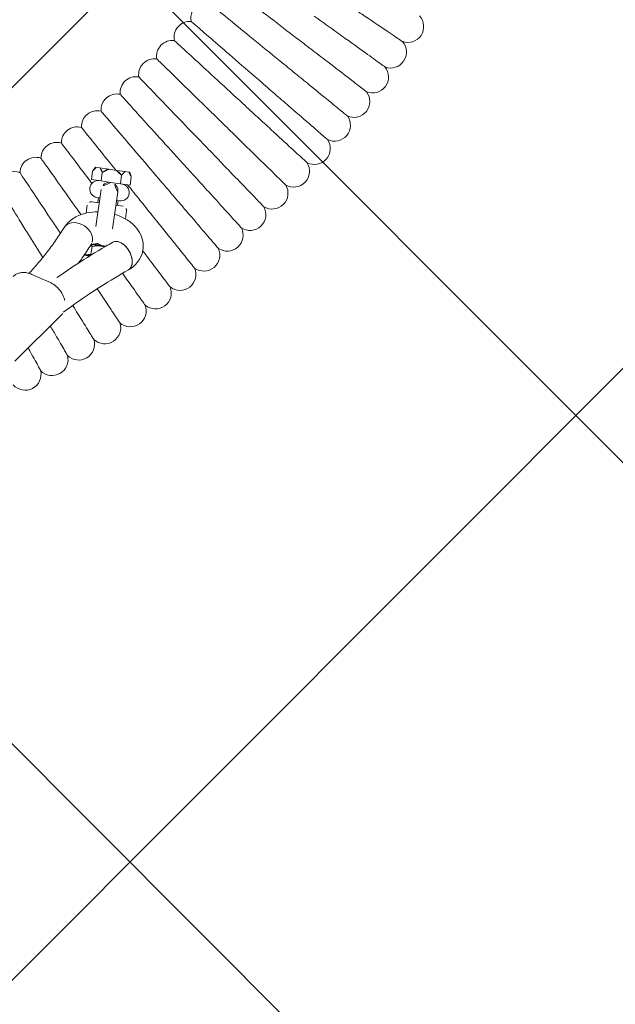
# Model space of a CAD drawing. Header units: metres. Extents: x 5509548 to 5517943, y 5680530 to 5684871.
# Tile 53 of 256: x 5516088.815 to 5516089.114, y 5683297.129 to 5683297.624. Entities that reach past the tile are written whole.
import ezdxf
from ezdxf import colors
from ezdxf.entities.mleader import LeaderData, LeaderLine
from ezdxf.math import Vec2, Vec3

# ---------------------------------------------------------------- set-up
doc = ezdxf.new("R2010")
doc.units = ezdxf.units.M
doc.layers.get('0').update_dxf_attribs({"linetype": 'CONTINUOUS', "lineweight": 18})
for name, color, linetype in [('A-Nawierzchnie', 41, 'CONTINUOUS'), ('A-Plac-Zabaw', 81, 'CONTINUOUS'), ('org', 1, 'CONTINUOUS')]:
    doc.layers.add(name, color=color, linetype=linetype)
doc.styles.get("Standard").update_dxf_attribs({"font": 'simplex.shx'})

# ---------------------------------------------------------------- blocks, each defined once
blk = doc.blocks.new('Bocianie gniazdo-Junior')
at = {"lineweight": 0}
for p, q in [((32.13994593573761, -30.98430796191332), (32.02994593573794, -31.19430796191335)), ((32.02994593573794, -31.62430796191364), (32.02994593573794, -31.19430796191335)), ((32.13994593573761, -30.98430796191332), (32.17913724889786, -30.98430796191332)), ((32.3715023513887, -30.98430796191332), (32.17913724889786, -30.98430796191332)), ((32.3715023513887, -30.98430796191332), (32.81907629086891, -30.98430796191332)), ((32.52069366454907, -31.19430796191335), (32.52069366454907, -31.62430796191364)), ((33.2038064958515, -30.98430796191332), (32.81907629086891, -30.98430796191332)), ((33.2038064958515, -30.98430796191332), (33.65138043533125, -30.98430796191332)), ((33.50218912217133, -31.62430796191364), (33.50218912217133, -31.19430796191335)), ((33.65138043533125, -30.98430796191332), (33.84374553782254, -30.98430796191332)), ((33.84374553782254, -30.98430796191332), (33.88293685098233, -30.98430796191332)), ((33.88293685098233, -30.98430796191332), (33.99293685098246, -31.19430796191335)), ((33.99293685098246, -31.19430796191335), (33.99293685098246, -31.62430796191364)), ((32.52069366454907, -31.62430796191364), (32.02994593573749, -31.62430796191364)), ((32.89961890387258, -31.62430796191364), (32.52069366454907, -31.62430796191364)), ((33.0114413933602, -31.62430796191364), (32.89961890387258, -31.62430796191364)), ((33.12326388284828, -31.62430796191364), (33.0114413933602, -31.62430796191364)), ((33.50218912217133, -31.62430796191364), (33.12326388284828, -31.62430796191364)), ((33.99293685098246, -31.62430796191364), (33.50218912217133, -31.62430796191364)), ((32.58644139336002, -32.04930796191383), (32.58644139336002, -33.93115764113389)), ((33.43644139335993, -33.93115764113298), (33.43644139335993, -32.04930796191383)), ((32.58644139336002, -32.4743079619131), (32.43644139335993, -32.4743079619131)), ((32.5114413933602, -32.4743079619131), (32.5114413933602, -32.7243079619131)), ((33.58644139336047, -32.4743079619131), (33.43644139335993, -32.4743079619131)), ((33.5114413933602, -32.4743079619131), (33.5114413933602, -32.7243079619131)), ((32.0114413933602, -32.92430796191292), (32.0114413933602, -33.33371743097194)), ((32.21144139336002, -32.7243079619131), (32.58644139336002, -32.7243079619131)), ((33.43644139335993, -32.7243079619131), (33.81144139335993, -32.7243079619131)), ((34.0114413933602, -33.33371743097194), (34.0114413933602, -32.92430796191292)), ((32.54738843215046, -34.84430796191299), (33.0114413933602, -34.84430796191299)), ((32.54956117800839, -34.94430796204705), (32.54956117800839, -35.34430796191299)), ((32.60175389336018, -34.82430796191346), (32.59296888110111, -34.82430796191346)), ((32.60175389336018, -34.82430796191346), (33.0114413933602, -34.82430796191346)), ((33.0114413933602, -34.82430796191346), (33.24850512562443, -34.82430796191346)), ((33.0114413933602, -34.84430796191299), (33.2234444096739, -34.84430796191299)), ((32.23768096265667, -35.44430796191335), (32.22051488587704, -35.43286391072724)), ((32.49259127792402, -35.44430796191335), (32.23768096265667, -35.44430796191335)), ((30.66302362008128, -37.02611997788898), (29.75164458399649, -36.77717073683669)), ((31.51812030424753, -38.5769688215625), (29.54259370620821, -41.22308820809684))]:
    blk.add_line(p, q, dxfattribs=at)
for centre, radius, start, end in [((46.67188590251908, -21.70677666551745), 0.8000000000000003, 259.1017901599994, 51.18392412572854), ((36.59588823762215, -22.73641519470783), 0.8000000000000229, 128.3352778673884, 201.4930451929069), ((46.00075336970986, -23.10039772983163), 0.7999999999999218, 257.3875044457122, 49.46963841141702), ((35.89846327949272, -23.82814725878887), 0.8000000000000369, 93.36409766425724, 199.7787594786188), ((35.16869079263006, -24.8985269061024), 0.8000000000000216, 91.64981194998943, 198.0644737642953), ((45.28823039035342, -24.47331781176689), 0.8000000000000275, 255.6732187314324, 47.75535269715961), ((34.40722402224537, -25.94659600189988), 0.7999999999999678, 89.9355262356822, 196.3501880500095), ((44.53495476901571, -25.82430796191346), 0.7999999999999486, 253.9589330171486, 46.0410669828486), ((33.61474458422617, -26.97141638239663), 0.8000000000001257, 88.22124052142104, 194.6359023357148), ((43.74160078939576, -27.15215886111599), 0.7999999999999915, 252.2446473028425, 44.32678126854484), ((32.79196185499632, -27.97207069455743), 0.7999999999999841, 86.50695480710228, 192.921616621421), ((31.93961233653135, -28.947663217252), 0.7999999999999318, 84.79266909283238, 191.2073309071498), ((42.90887861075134, -28.4556819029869), 0.8000000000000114, 250.5303615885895, 42.61249555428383), ((31.05845899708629, -29.89732066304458), 0.7999999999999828, 83.07838337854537, 189.4930451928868), ((42.03753363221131, -29.73371025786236), 0.7999999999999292, 248.8160758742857, 40.89820984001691), ((30.14929058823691, -30.82019295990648), 0.7999999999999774, 81.36409766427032, 187.7787594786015), ((41.12834582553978, -30.98509991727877), 0.7999999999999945, 247.1017901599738, 39.18392412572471), ((29.21292093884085, -31.71545401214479), 0.8000000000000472, 79.6498119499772, 186.0644737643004), ((32.43644139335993, -32.04930796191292), 0.4249999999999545, 90.00339370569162, 270), ((33.01144139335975, -32.04930796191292), 0.4249999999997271, 89.99999999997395, 180.0000000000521), ((33.0114413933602, -32.04930796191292), 0.4249999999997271, 0, 90.00000000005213), ((33.58644139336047, -32.04930796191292), 0.4249999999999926, 270, 89.99789984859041), ((28.25018822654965, -32.58230243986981), 0.8000000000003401, 77.93552623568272, 120.1853891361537), ((40.18212903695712, -32.20873071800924), 0.8000000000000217, 245.3875044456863, 37.46963841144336), ((32.21144139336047, -32.92430796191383), 0.2000000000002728, 90.00000000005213, 179.9999999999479), ((33.81144139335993, -32.92430796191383), 0.2000000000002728, 5.211020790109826e-11, 89.99999999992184), ((39.19973025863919, -33.40350734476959), 0.8000000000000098, 243.6732187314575, 35.75535269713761), ((38.18202887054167, -34.56836031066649), 0.7999999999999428, 241.9589330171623, 34.04106698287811), ((33.0114413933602, -34.39930796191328), 0.4250000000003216, 240.3062544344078, 299.6937455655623), ((37.12993585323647, -35.70224691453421), 0.7999999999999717, 240.244647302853, 32.326781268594), ((36.0443929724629, -36.80415217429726), 0.7999999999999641, 238.5303615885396, 30.61249555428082), ((34.92637193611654, -37.87308973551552), 0.7999999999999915, 236.8160758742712, 28.89820983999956), ((33.77687352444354, -38.90810275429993), 0.7999999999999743, 235.1017901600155, 27.18392412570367), ((32.5969266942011, -39.90826475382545), 0.8000000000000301, 233.3875044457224, 25.46963841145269), ((31.38758765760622, -40.87268045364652), 0.7999999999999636, 231.6732187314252, 23.75535269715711), ((30.14993893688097, -41.80048657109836), 0.800000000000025, 229.9589330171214, 22.04106698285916)]:
    blk.add_arc(centre, radius, start, end, dxfattribs=at)
for centre, major_axis, ratio, start_param, end_param in [((31.75541402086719, -34.53523070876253), (0.7319086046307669, -0.322970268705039), 0.7693812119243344, 0.3272954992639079, 3.141592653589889), ((31.75541402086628, -34.53523070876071), (0.7319086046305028, -0.3229702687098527), 0.7693812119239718, 5.325239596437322e-12, 0.3272954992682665)]:
    blk.add_ellipse(centre, major_axis=major_axis, ratio=ratio, start_param=start_param, end_param=end_param, dxfattribs=at)
at = {"lineweight": 0, "extrusion": (0, 0, -1)}
for centre, major_axis, ratio, start_param, end_param in [((31.75541402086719, -34.53523070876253), (-0.7319086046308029, 0.3229702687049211), 0.7693812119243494, -4.796163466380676e-14, 2.814297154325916), ((31.7554140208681, -34.53523070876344), (0.7319086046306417, -0.3229702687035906), 0.7693812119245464, -0.3272954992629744, 1.1554091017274e-12), ((34.03887250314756, -35.21979573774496), (-0.4921315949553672, 0.6307190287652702), 0.6293542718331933, 0, 3.141592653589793), ((34.03887250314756, -35.21979573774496), (-0.4921315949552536, 0.6307190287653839), 0.629354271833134, -4.876099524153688e-13, 3.141592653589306)]:
    blk.add_ellipse(centre, major_axis=major_axis, ratio=ratio, start_param=start_param, end_param=end_param, dxfattribs=at)
at = {"lineweight": 0}
for points, knots in [([(46.52063409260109, -22.49234836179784), (46.52063113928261, -22.49234693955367), (46.45387748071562, -22.46020007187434), (46.15668705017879, -22.31708070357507), (45.89261532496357, -22.1899104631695), (45.19781429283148, -21.85531192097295), (44.7767104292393, -21.65251898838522), (44.03628625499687, -21.29594949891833), (43.75574034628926, -21.16084570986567), (43.17387762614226, -20.88063539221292), (42.87427937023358, -20.73635647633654), (42.57266948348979, -20.59110881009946)], [21.67347738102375, 21.67347738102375, 21.67347738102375, 21.67347738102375, 23.11543581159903, 23.11543581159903, 24.91656177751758, 24.91656177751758, 26.69231811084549, 26.69231811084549, 27.68926990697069, 27.68926990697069, 28.69405322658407, 28.69405322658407, 28.69405322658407, 28.69405322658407]), ([(41.26307260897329, -23.1144966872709), (40.74602795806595, -22.82620655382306), (40.23084676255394, -22.53895543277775), (39.26028428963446, -21.99779600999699), (38.81461396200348, -21.74930227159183), (38.05353028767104, -21.32494256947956), (37.74584372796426, -21.15338485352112), (37.38331107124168, -20.95124643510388), (37.28040763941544, -20.89387026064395), (37.22215592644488, -20.86139067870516)], [0, 0, 0, 0, 1.776836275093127, 1.776836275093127, 3.561561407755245, 3.561561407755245, 5.352037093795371, 5.352037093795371, 6.552547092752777, 6.552547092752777, 6.552547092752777, 6.552547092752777]), ([(40.5522482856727, -24.34568053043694), (40.04405938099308, -24.04205179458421), (39.5377020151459, -23.73951735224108), (38.58376297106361, -23.16956530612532), (38.14572591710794, -22.90785034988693), (37.39767779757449, -22.46091240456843), (37.09526117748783, -22.28022688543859), (36.7389378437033, -22.06733360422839), (36.63779690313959, -22.00690470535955), (36.58054290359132, -21.97269703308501)], [0, 0, 0, 0, 1.776836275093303, 1.776836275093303, 3.561561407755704, 3.561561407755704, 5.352037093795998, 5.352037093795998, 6.552547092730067, 6.552547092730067, 6.552547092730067, 6.552547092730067]), ([(45.82606851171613, -23.88109306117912), (45.82606560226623, -23.88109155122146), (45.76030350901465, -23.84696210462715), (45.46752757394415, -23.69501620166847), (45.20737839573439, -23.56000304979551), (44.52289800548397, -23.20476896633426), (44.10804925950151, -22.98946927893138), (43.37862341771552, -22.61090924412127), (43.10224476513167, -22.46747326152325), (42.52902509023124, -22.16998166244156), (42.23387709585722, -22.01680469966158), (41.93674735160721, -21.86259924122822)], [21.67347738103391, 21.67347738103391, 21.67347738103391, 21.67347738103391, 23.11543581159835, 23.11543581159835, 24.91656177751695, 24.91656177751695, 26.69231811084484, 26.69231811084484, 27.68926990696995, 27.68926990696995, 28.69405322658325, 28.69405322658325, 28.69405322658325, 28.69405322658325]), ([(39.80491066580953, -25.55504869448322), (39.30603240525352, -25.2363531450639), (38.80895212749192, -24.91880619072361), (37.87249041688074, -24.32057170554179), (37.44247873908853, -24.04586980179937), (36.70813577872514, -23.57675368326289), (36.41125980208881, -23.38710209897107), (35.99226102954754, -23.11943550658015), (35.87428586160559, -23.04407010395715), (35.85251140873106, -23.03016005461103), (35.8515186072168, -23.02952582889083), (35.8515185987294, -23.02952582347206)], [0, 0, 0, 0, 1.776836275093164, 1.776836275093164, 3.561561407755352, 3.561561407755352, 5.352037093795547, 5.352037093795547, 7.144285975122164, 7.144285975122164, 7.32456941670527, 7.32456941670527, 7.32456941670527, 7.32456941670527]), ([(45.09026885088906, -25.24843795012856), (45.09026598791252, -25.24843635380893), (45.02555432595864, -25.21235487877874), (44.73745496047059, -25.05171845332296), (44.48146119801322, -24.90898324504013), (43.80791415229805, -24.53343160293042), (43.39969186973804, -24.30581788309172), (42.68191729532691, -23.90560616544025), (42.40995329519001, -23.7539663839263), (41.84588977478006, -23.43945979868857), (41.55545623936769, -23.27752190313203), (41.26307260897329, -23.1144966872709)], [21.67347738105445, 21.67347738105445, 21.67347738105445, 21.67347738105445, 23.11543581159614, 23.11543581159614, 24.91656177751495, 24.91656177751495, 26.69231811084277, 26.69231811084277, 27.68926990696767, 27.68926990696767, 28.69405322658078, 28.69405322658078, 28.69405322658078, 28.69405322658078]), ([(39.02172871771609, -26.74151863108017), (38.53260766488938, -26.408041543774), (38.04524942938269, -26.0757663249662), (37.12710331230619, -25.44978490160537), (36.70550192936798, -25.16234194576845), (35.9855214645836, -24.67146757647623), (35.69445187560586, -24.47301969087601), (35.28364800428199, -24.19293835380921), (35.16798022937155, -24.11407740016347), (35.14663164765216, -24.09952218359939), (35.14565826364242, -24.09885854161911), (35.14565825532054, -24.09885853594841)], [0, 0, 0, 0, 1.776836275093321, 1.776836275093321, 3.561561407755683, 3.561561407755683, 5.352037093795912, 5.352037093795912, 7.144285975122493, 7.144285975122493, 7.324569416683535, 7.324569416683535, 7.324569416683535, 7.324569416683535]), ([(44.31389375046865, -26.59315906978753), (44.31389093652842, -26.59315738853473), (44.25028763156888, -26.55515618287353), (43.96712272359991, -26.38597302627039), (43.71551352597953, -26.23564352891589), (43.05350274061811, -25.84011049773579), (42.65227233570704, -25.60038649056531), (41.94679153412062, -25.17888133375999), (41.67948563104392, -25.01917349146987), (41.125083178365, -24.68793344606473), (40.8396240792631, -24.51737957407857), (40.5522482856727, -24.34568053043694)], [21.6734773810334, 21.6734773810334, 21.6734773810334, 21.6734773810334, 23.11543581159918, 23.11543581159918, 24.91656177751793, 24.91656177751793, 26.69231811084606, 26.69231811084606, 27.68926990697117, 27.68926990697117, 28.6940532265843, 28.6940532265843, 28.6940532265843, 28.6940532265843]), ([(38.20340349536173, -27.90402828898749), (37.72447747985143, -27.55606817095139), (37.24727753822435, -27.20936211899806), (36.3482688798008, -26.55619409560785), (35.9354551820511, -26.25626738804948), (35.23048169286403, -25.74407416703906), (34.94547903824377, -25.53700761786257), (34.54323779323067, -25.24476224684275), (34.42998094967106, -25.16247633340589), (34.40907734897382, -25.14728897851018), (34.40812425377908, -25.14659651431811), (34.40812424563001, -25.14659650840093)], [0, 0, 0, 0, 1.776836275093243, 1.776836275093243, 3.561561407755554, 3.561561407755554, 5.352037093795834, 5.352037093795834, 7.144285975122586, 7.144285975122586, 7.324569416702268, 7.324569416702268, 7.324569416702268, 7.324569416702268]), ([(43.49763817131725, -27.91405271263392), (43.49763540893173, -27.91405094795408), (43.43519739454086, -27.87416402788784), (43.15722041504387, -27.69658558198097), (42.91022100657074, -27.53879636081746), (42.26033907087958, -27.12363599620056), (41.86645969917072, -26.87201628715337), (41.17390417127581, -26.42959499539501), (40.91149564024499, -26.26196205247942), (40.36725052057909, -25.91428505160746), (40.08702138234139, -25.73526787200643), (39.80491066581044, -25.55504869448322)], [21.67347738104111, 21.67347738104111, 21.67347738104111, 21.67347738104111, 23.11543581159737, 23.11543581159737, 24.91656177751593, 24.91656177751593, 26.69231811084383, 26.69231811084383, 27.68926990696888, 27.68926990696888, 28.69405322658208, 28.69405322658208, 28.69405322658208, 28.69405322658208]), ([(37.3506675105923, -29.04153706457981), (36.88236523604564, -28.67940538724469), (36.41575074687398, -28.31857885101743), (35.53668428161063, -27.63880890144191), (35.13302779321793, -27.32666691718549), (34.44369232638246, -26.79361332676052), (34.16501172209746, -26.57811346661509), (33.77169316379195, -26.27396566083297), (33.66094863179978, -26.18832844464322), (33.64050872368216, -26.17252254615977), (33.63957677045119, -26.17180187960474), (33.6395767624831, -26.17180187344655)], [0, 0, 0, 0, 1.77683627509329, 1.77683627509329, 3.561561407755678, 3.561561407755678, 5.352037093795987, 5.352037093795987, 7.144285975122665, 7.144285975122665, 7.324569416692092, 7.324569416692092, 7.324569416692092, 7.324569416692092]), ([(36.46428407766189, -30.15302673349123), (36.00702473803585, -29.77704765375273), (35.55141338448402, -29.40242362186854), (34.6930759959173, -28.6966602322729), (34.29893804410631, -28.37258238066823), (33.62585764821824, -27.81914557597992), (33.35374855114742, -27.59540530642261), (32.96970475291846, -27.27962731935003), (32.86157166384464, -27.1907154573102), (32.84161374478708, -27.17430516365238), (32.84070376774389, -27.17355693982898), (32.84070375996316, -27.17355693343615)], [0, 0, 0, 0, 1.776836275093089, 1.776836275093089, 3.561561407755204, 3.561561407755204, 5.352037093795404, 5.352037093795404, 7.144285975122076, 7.144285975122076, 7.324569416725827, 7.324569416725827, 7.324569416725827, 7.324569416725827]), ([(42.64223277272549, -29.20993649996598), (42.6422300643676, -29.20993465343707), (42.5810132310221, -29.16819772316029), (42.30847300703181, -28.98238294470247), (42.0663044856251, -28.81727524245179), (41.42913313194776, -28.38285916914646), (41.04295736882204, -28.11956899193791), (40.3639470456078, -27.65662759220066), (40.1066707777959, -27.48121960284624), (39.57307016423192, -27.11741686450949), (39.29832182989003, -26.93009662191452), (39.02172871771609, -26.74151863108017)], [21.67347738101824, 21.67347738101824, 21.67347738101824, 21.67347738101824, 23.11543581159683, 23.11543581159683, 24.91656177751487, 24.91656177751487, 26.69231811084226, 26.69231811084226, 27.68926990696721, 27.68926990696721, 28.69405322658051, 28.69405322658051, 28.69405322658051, 28.69405322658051]), ([(35.54504662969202, -31.23750236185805), (35.09923953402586, -30.84801243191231), (34.65503914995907, -30.45992624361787), (33.81819916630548, -29.72880116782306), (33.43393255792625, -29.39307754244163), (32.77770973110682, -28.81975292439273), (32.51241571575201, -28.58797252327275), (32.13799044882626, -28.26084701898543), (32.0325655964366, -28.16874009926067), (32.01310753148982, -28.15174009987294), (32.01222034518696, -28.15096498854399), (32.01222033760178, -28.15096498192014)], [0, 0, 0, 0, 1.776836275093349, 1.776836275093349, 3.561561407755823, 3.561561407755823, 5.352037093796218, 5.352037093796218, 7.144285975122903, 7.144285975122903, 7.324569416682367, 7.324569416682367, 7.324569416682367, 7.324569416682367]), ([(41.74844325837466, -30.47965044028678), (41.7484406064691, -30.47964851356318), (41.68849975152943, -30.43609893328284), (41.42164024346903, -30.24221415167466), (41.18451938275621, -30.0699357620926), (40.56062896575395, -29.61665284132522), (40.18250249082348, -29.34192787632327), (39.51764517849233, -28.85888076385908), (39.26573147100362, -28.67585474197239), (38.74325300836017, -28.29625191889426), (38.47423141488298, -28.10079629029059), (38.20340349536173, -27.90402828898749)], [21.67347738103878, 21.67347738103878, 21.67347738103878, 21.67347738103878, 23.11543581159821, 23.11543581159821, 24.91656177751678, 24.91656177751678, 26.69231811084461, 26.69231811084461, 27.68926990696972, 27.68926990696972, 28.69405322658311, 28.69405322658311, 28.69405322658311, 28.69405322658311]), ([(33.18227301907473, -30.98430796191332), (32.82795084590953, -30.65554503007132), (32.50229535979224, -30.35338089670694), (31.90000778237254, -29.79453969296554), (31.64176632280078, -29.5549266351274), (31.27729474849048, -29.2167464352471), (31.17467250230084, -29.12152690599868), (31.15573170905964, -29.10395241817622), (31.15486810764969, -29.10315111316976), (31.1548681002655, -29.10315110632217)], [1.981070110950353, 1.981070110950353, 1.981070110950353, 1.981070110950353, 3.561561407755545, 3.561561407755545, 5.352037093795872, 5.352037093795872, 7.144285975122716, 7.144285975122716, 7.324569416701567, 7.324569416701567, 7.324569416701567, 7.324569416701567]), ([(40.81706969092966, -31.72205796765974), (40.81706709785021, -31.72205596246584), (40.7584558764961, -31.67673271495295), (40.4975159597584, -31.47495148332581), (40.26565501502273, -31.29565661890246), (39.65560400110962, -30.82391260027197), (39.28586528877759, -30.53799876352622), (38.63575612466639, -30.03527833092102), (38.3894304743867, -29.84479810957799), (37.87854185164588, -29.44973499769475), (37.61548780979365, -29.24631894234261), (37.3506675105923, -29.04153706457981)], [21.67347738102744, 21.67347738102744, 21.67347738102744, 21.67347738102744, 23.11543581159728, 23.11543581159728, 24.91656177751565, 24.91656177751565, 26.69231811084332, 26.69231811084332, 27.68926990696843, 27.68926990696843, 28.69405322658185, 28.69405322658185, 28.69405322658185, 28.69405322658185]), ([(32.08194472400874, -31.81487863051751), (31.79843433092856, -31.5355781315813), (31.53640063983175, -31.27743542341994), (30.99353746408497, -30.74263331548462), (30.74257972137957, -30.49540208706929), (30.38838809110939, -30.1464699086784), (30.28866031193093, -30.04822300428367), (30.27025374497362, -30.03008975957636), (30.26941450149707, -30.02926297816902), (30.26941449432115, -30.02926297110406)], [2.225480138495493, 2.225480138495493, 2.225480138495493, 2.225480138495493, 3.5615614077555, 3.5615614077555, 5.352037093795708, 5.352037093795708, 7.144285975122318, 7.144285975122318, 7.324569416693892, 7.324569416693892, 7.324569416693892, 7.324569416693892]), ([(39.84894577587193, -32.93604695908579), (39.84894324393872, -32.93604487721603), (39.79171412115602, -32.88898853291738), (39.53692737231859, -32.67949147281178), (39.31053389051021, -32.49334062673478), (38.71486835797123, -32.00355778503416), (38.35384837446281, -31.70671100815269), (37.71906929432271, -31.18476725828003), (37.47855219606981, -30.98700334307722), (36.97971072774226, -30.57683357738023), (36.72285970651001, -30.365639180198), (36.46428407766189, -30.15302673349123)], [21.67347738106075, 21.67347738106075, 21.67347738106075, 21.67347738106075, 23.11543581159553, 23.11543581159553, 24.91656177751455, 24.91656177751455, 26.69231811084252, 26.69231811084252, 27.68926990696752, 27.68926990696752, 28.69405322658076, 28.69405322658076, 28.69405322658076, 28.69405322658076]), ([(31.76524987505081, -33.44766732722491), (31.64114799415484, -33.31786693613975), (31.51874263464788, -33.18984096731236), (31.01392446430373, -32.66184255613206), (30.66129883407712, -32.29302506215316), (30.05911018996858, -31.66318511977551), (29.81566080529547, -31.40855702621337), (29.4720661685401, -31.04918521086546), (29.3753221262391, -30.94799887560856), (29.3574662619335, -30.92932310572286), (29.3566521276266, -30.92847158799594), (29.35665212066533, -30.92847158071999)], [1.22028998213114, 1.22028998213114, 1.22028998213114, 1.22028998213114, 1.776836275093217, 1.776836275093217, 3.561561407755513, 3.561561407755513, 5.352037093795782, 5.352037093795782, 7.144285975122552, 7.144285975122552, 7.324569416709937, 7.324569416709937, 7.324569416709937, 7.324569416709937]), ([(38.84493811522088, -34.12053073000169), (38.84493564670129, -34.12052857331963), (38.7891398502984, -34.0717812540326), (38.54073433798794, -33.85475589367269), (38.32001097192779, -33.66191569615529), (37.73926412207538, -33.1545324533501), (37.38728602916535, -32.84701845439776), (36.76840524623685, -32.30631859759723), (36.53391199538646, -32.1014480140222), (36.04756421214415, -31.6765387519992), (35.7971461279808, -31.4577550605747), (35.54504662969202, -31.23750236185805)], [21.67347738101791, 21.67347738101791, 21.67347738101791, 21.67347738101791, 23.11543581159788, 23.11543581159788, 24.91656177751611, 24.91656177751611, 26.69231811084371, 26.69231811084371, 27.68926990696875, 27.68926990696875, 28.69405322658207, 28.69405322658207, 28.69405322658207, 28.69405322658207]), ([(30.87769950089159, -34.53241363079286), (30.71355910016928, -34.35011724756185), (30.5519851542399, -34.17067120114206), (30.02207402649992, -33.58214527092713), (29.68063956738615, -33.20294388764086), (29.09756239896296, -32.5553710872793), (28.86183929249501, -32.2935740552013), (28.52914921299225, -31.92408428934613), (28.43547550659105, -31.8200490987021), (28.41818632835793, -31.80084752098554), (28.41739803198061, -31.79997202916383), (28.41739802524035, -31.79997202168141)], [1.0233584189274, 1.0233584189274, 1.0233584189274, 1.0233584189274, 1.77683627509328, 1.77683627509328, 3.561561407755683, 3.561561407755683, 5.352037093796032, 5.352037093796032, 7.144285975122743, 7.144285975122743, 7.324569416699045, 7.324569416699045, 7.324569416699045, 7.324569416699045]), ([(37.8059454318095, -35.27444900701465), (37.80594302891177, -35.27444677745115), (37.75163050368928, -35.22405211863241), (37.50982858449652, -34.99969272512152), (37.29497291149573, -34.80033579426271), (36.72966459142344, -34.27580632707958), (36.3870434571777, -33.95790037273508), (35.78461495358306, -33.39892840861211), (35.55635545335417, -33.18713454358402), (35.08293670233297, -32.74786613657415), (34.83917571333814, -32.52168899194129), (34.59377800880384, -32.29399319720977)], [21.67347738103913, 21.67347738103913, 21.67347738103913, 21.67347738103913, 23.11543581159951, 23.11543581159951, 24.9165617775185, 24.9165617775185, 26.69231811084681, 26.69231811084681, 27.68926990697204, 27.68926990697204, 28.6940532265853, 28.6940532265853, 28.6940532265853, 28.6940532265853]), ([(30.17629425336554, -35.85640430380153), (29.8986322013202, -35.52883091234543), (29.6248064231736, -35.20578338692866), (29.00313622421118, -34.47236441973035), (28.67319856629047, -34.08311858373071), (28.10975480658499, -33.41839259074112), (27.88196898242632, -33.14966096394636), (27.63283582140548, -32.85574469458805), (27.56564157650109, -32.77647190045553), (27.52055918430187, -32.72328569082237)], [0.4800851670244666, 0.4800851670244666, 0.4800851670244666, 0.4800851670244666, 1.776836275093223, 1.776836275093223, 3.561561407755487, 3.561561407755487, 5.352037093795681, 5.352037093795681, 6.337952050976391, 6.337952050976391, 6.337952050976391, 6.337952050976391]), ([(32.58644139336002, -33.18266552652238), (32.40236417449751, -33.20983585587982), (32.22165418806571, -33.25484407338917), (31.83717179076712, -33.39846582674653), (31.63628945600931, -33.50617989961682), (31.30021084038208, -33.78222518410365), (31.15883398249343, -33.94302471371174), (31.04564013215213, -34.16403386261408), (31.03424714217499, -34.18791776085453), (31.02350541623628, -34.21226044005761)], [4.951731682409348, 4.951731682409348, 4.951731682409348, 4.951731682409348, 5.265615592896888, 5.265615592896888, 5.648427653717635, 5.648427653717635, 5.982761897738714, 5.982761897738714, 6.02235000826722, 6.02235000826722, 6.02235000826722, 6.02235000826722]), ([(34.53100409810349, -35.85051476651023), (34.69290345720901, -35.72418943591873), (34.83995739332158, -35.56565176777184), (35.02776970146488, -35.22211850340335), (35.08443058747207, -35.05375439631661), (35.12042288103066, -34.72621086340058), (35.10915075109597, -34.57041559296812), (35.03469681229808, -34.2743108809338), (34.97078496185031, -34.13522691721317), (34.7972047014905, -33.86865034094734), (34.68196062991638, -33.74742910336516), (34.398598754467, -33.51787216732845), (34.2240529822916, -33.42025658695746), (33.84759412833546, -33.26661991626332), (33.64416090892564, -33.21332552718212), (33.43644139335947, -33.18266552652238)], [2.48214640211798, 2.48214640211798, 2.48214640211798, 2.48214640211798, 2.822220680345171, 2.822220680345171, 3.075222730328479, 3.075222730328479, 3.292529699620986, 3.292529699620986, 3.516799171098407, 3.516799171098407, 3.782949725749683, 3.782949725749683, 4.118848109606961, 4.118848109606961, 4.473046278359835, 4.473046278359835, 4.473046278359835, 4.473046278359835]), ([(29.61135563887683, -36.74755668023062), (29.74332184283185, -36.55277017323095), (29.87031206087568, -36.35697604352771), (30.12471893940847, -35.94669902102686), (30.25123884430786, -35.73205295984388), (30.49237199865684, -35.30084595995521), (30.60698528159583, -35.08428507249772), (30.82423834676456, -34.64947962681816), (30.92687817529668, -34.43123511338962), (31.02350541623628, -34.21226044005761)], [2.752665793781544, 2.752665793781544, 2.752665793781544, 2.752665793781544, 2.782754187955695, 2.782754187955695, 2.815421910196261, 2.815421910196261, 2.848089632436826, 2.848089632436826, 2.880757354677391, 2.880757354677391, 2.880757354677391, 2.880757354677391]), ([(33.54674090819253, -34.58907670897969), (33.09585496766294, -34.9408898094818), (32.65829934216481, -35.29939803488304), (31.81796643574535, -36.02297293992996), (31.41472806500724, -36.3878280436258), (31.02530743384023, -36.75847380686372)], [5.623739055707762, 5.623739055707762, 5.623739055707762, 5.623739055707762, 5.670793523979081, 5.670793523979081, 5.717056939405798, 5.717056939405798, 5.717056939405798, 5.717056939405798]), ([(32.00107314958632, -35.86717770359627), (32.05067917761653, -35.77235709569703), (32.09928751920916, -35.67730515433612), (32.26676219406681, -35.34212507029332), (32.3802687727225, -35.1008042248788), (32.48732262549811, -34.85820097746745)], [2.835116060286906, 2.835116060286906, 2.835116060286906, 2.835116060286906, 2.848089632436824, 2.848089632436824, 2.88075735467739, 2.88075735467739, 2.88075735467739, 2.88075735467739]), ([(32.80320602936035, -34.76812570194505), (32.78902687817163, -34.77042092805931), (32.77508464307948, -34.77293640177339), (32.70828700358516, -34.78622201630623), (32.65951126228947, -34.79991794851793), (32.57899424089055, -34.82887133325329), (32.54635250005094, -34.84396566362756), (32.49891824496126, -34.87017311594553), (32.48288774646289, -34.88149781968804), (32.47376171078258, -34.88884781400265)], [4.973874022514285, 4.973874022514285, 4.973874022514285, 4.973874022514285, 5.030067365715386, 5.030067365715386, 5.248745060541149, 5.248745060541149, 5.45256118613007, 5.45256118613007, 5.63901754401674, 5.63901754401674, 5.63901754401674, 5.63901754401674]), ([(33.29932655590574, -34.78386174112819), (33.29496957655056, -34.78283732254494), (33.2905756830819, -34.78183264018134), (33.26474232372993, -34.77609317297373), (33.24251707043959, -34.7718229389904), (33.21967675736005, -34.76812570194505)], [4.341655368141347, 4.341655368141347, 4.341655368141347, 4.341655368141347, 4.360385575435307, 4.360385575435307, 4.450903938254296, 4.450903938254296, 4.450903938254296, 4.450903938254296]), ([(36.73289776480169, -36.39676887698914), (36.73289542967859, -36.39676657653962), (36.68011479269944, -36.34476968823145), (36.44513291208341, -36.11327709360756), (36.23633725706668, -35.90758188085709), (35.71915815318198, -35.39808245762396), (35.43176040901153, -35.11495233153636), (35.11003064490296, -34.79799998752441)], [21.673477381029, 21.673477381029, 21.673477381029, 21.673477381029, 23.11543581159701, 23.11543581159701, 24.91656177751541, 24.91656177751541, 26.48276527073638, 26.48276527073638, 26.48276527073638, 26.48276527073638]), ([(34.53100409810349, -35.85051476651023), (34.09993526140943, -36.18686516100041), (33.68230772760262, -36.52907392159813), (32.87483387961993, -37.22435528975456), (32.48498772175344, -37.57742773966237), (31.93581624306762, -38.10103692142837), (31.76524614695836, -38.26764842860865), (31.59776994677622, -38.43528259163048)], [5.623739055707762, 5.623739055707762, 5.623739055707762, 5.623739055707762, 5.67079352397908, 5.67079352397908, 5.717847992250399, 5.717847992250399, 5.739602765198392, 5.739602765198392, 5.739602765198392, 5.739602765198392]), ([(35.62675563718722, -37.48648571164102), (35.62675337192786, -37.48648334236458), (35.57555186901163, -37.43293076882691), (35.34760036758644, -37.19451219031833), (35.14505163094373, -36.98266282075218), (34.69742073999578, -36.51447761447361), (34.49131892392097, -36.29891201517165), (34.26389798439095, -36.06104836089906)], [21.67347738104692, 21.67347738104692, 21.67347738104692, 21.67347738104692, 23.11543581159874, 23.11543581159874, 24.9165617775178, 24.9165617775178, 26.11982788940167, 26.11982788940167, 26.11982788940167, 26.11982788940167]), ([(29.75164458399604, -36.77717073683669), (29.68075730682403, -36.7578074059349), (29.60946658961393, -36.74500298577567), (29.46894955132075, -36.73341195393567), (29.39971974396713, -36.73462643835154), (29.26626429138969, -36.75160820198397), (29.20203242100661, -36.76738565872), (29.08174181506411, -36.8135279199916), (29.0256903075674, -36.84391521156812), (28.92522360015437, -36.9183132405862), (28.88084478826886, -36.96233075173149), (28.84384731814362, -37.01188701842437)], [4.712388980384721, 4.712388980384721, 4.712388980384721, 4.712388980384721, 4.927239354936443, 4.927239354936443, 5.142089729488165, 5.142089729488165, 5.356940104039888, 5.356940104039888, 5.57179047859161, 5.57179047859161, 5.78664085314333, 5.78664085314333, 5.78664085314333, 5.78664085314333]), ([(31.57789484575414, -37.82256419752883), (31.57140954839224, -37.80635486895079), (31.56449935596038, -37.79021045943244), (31.51182566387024, -37.67469379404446), (31.45055897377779, -37.57849316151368), (31.3025328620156, -37.40083137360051), (31.21565852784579, -37.31946678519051), (31.02516170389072, -37.17979039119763), (30.92156300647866, -37.12150135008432), (30.76461388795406, -37.05730472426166), (30.7139226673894, -37.04002339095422), (30.66302362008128, -37.02611997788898)], [3.515597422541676, 3.515597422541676, 3.515597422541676, 3.515597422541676, 3.568679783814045, 3.568679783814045, 3.897401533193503, 3.897401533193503, 4.227734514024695, 4.227734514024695, 4.558120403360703, 4.558120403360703, 4.712388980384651, 4.712388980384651, 4.712388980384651, 4.712388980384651]), ([(34.48850919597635, -38.54262406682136), (34.48850700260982, -38.54262163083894), (34.43893046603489, -38.48756130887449), (34.21821339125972, -38.24243016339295), (34.02209288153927, -38.0246162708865), (33.57478368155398, -37.5278290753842), (33.35701703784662, -37.28597471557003), (33.11567109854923, -37.01793289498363)], [21.67347738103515, 21.67347738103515, 21.67347738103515, 21.67347738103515, 23.11543581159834, 23.11543581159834, 24.91656177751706, 24.91656177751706, 26.21607273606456, 26.21607273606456, 26.21607273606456, 26.21607273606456]), ([(33.31917732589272, -39.56423855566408), (33.31917520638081, -39.56423605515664), (33.27126801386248, -39.50771727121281), (33.05798293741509, -39.25609298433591), (32.86846620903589, -39.03250954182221), (32.44208333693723, -38.5294819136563), (32.23937851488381, -38.29033974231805), (32.01514293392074, -38.02579653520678)], [21.67347738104, 21.67347738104, 21.67347738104, 21.67347738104, 23.11543581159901, 23.11543581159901, 24.91656177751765, 24.91656177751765, 26.17400491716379, 26.17400491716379, 26.17400491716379, 26.17400491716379]), ([(32.11980673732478, -40.55041469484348), (32.11980469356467, -40.5504121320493), (32.07360972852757, -40.49248547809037), (31.86794756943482, -40.23459328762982), (31.68520426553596, -40.00544043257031), (31.32390531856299, -39.55238588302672), (31.19157951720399, -39.3864545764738), (31.04810024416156, -39.20653725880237)], [21.67347738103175, 21.67347738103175, 21.67347738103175, 21.67347738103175, 23.11543581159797, 23.11543581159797, 24.91656177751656, 24.91656177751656, 25.80320097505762, 25.80320097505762, 25.80320097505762, 25.80320097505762]), ([(30.8914710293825, -41.50026972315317), (30.89146906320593, -41.50026710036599), (30.84702767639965, -41.44098442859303), (30.64917253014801, -41.17705518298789), (30.47336623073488, -40.94253803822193), (30.19922115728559, -40.5768417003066), (30.15636516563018, -40.51967386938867), (30.11196408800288, -40.460444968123)], [21.6734773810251, 21.6734773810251, 21.6734773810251, 21.6734773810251, 23.11543581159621, 23.11543581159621, 24.91656177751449, 24.91656177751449, 25.23531987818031, 25.23531987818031, 25.23531987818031, 25.23531987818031])]:
    blk.add_open_spline(points, degree=3, knots=knots, dxfattribs=at)
for points, weights in [([(32.17913724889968, -30.9843079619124), (32.10896985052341, -31.04344412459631), (32.02994593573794, -31.19430796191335)], [1.225164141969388, 1.203508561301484, 1.151580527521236]), ([(32.52069366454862, -31.19430796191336), (32.44166974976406, -31.04344412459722), (32.37150235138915, -30.98430796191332)], [1.151580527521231, 1.203508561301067, 1.225164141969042]), ([(32.81907629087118, -30.98430796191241), (32.67874149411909, -31.04344412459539), (32.52069366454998, -31.19430796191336)], [1.225164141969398, 1.203508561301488, 1.151580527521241]), ([(33.50218912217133, -31.19430796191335), (33.34414129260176, -31.04344412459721), (33.2038064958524, -30.98430796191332)], [1.151580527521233, 1.203508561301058, 1.22516414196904]), ([(33.50218912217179, -31.19430796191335), (33.58121303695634, -31.04344412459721), (33.6513804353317, -30.98430796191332)], [1.151580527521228, 1.203508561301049, 1.225164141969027]), ([(33.84374553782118, -30.98430796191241), (33.91391293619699, -31.04344412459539), (33.99293685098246, -31.19430796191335)], [1.225164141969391, 1.203508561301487, 1.151580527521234]), ([(32.46948670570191, -34.89847420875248), (32.50797647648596, -34.91658482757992), (32.54956117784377, -34.9443079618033)], [1.569533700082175, 1.544186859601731, 1.506934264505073]), ([(32.5495611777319, -34.94430796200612), (32.8868969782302, -34.83186269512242), (33.18590455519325, -34.87433595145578)], [1.569069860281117, 1.739253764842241, 1.670803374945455]), ([(32.229783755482, -35.41381978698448), (32.38010917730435, -35.45727596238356), (32.5495611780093, -35.34430796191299)], [1.670091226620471, 1.740131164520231, 1.56906986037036]), ([(32.54956117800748, -35.34430796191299), (32.57225837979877, -35.35187369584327), (32.59442498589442, -35.35870454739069)], [1.506892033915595, 1.516878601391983, 1.526009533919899])]:
    blk.add_rational_spline(points, weights, degree=2, dxfattribs=at)
for points in [[(34.59377800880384, -32.29399319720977), (34.35128559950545, -32.06899312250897), (34.10928155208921, -31.84444618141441), (33.87202897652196, -31.62430796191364)], [(33.54674090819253, -34.58907670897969), (33.55490158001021, -34.58270917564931), (33.55865494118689, -34.57874155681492), (33.55865494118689, -34.57874155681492)], [(32.04494036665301, -35.82876594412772), (32.03990418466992, -35.82317269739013), (32.03486563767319, -35.81757682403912), (32.02982477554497, -35.81197837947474)], [(31.51812030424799, -38.5769688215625), (31.565731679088, -38.51319575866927), (31.60099542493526, -38.44029824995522), (31.6224888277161, -38.36221067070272)]]:
    blk.add_open_spline(points, degree=3, dxfattribs=at)

msp = doc.modelspace()

# ---------------------------------------------------------------- hatches: boundary and pattern name
at = {"layer": 'A-Nawierzchnie', "linetype": 'ByBlock', "true_color": 0xb7e0ab, "transparency": 33554687}
h = msp.add_hatch(dxfattribs=at)
h.set_pattern_fill('ANSI37', color=9, scale=0.1, style=0)
h.set_pattern_definition([(45, (615.2743167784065, 129.3192508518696), (-0.2245064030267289, 0.2245064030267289), []), (135, (615.2743167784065, 129.3192508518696), (-0.2245064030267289, -0.2245064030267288), [])])
h.paths.add_polyline_path([(5516099.6639383, 5683319.509563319), (5516093.18050492, 5683320.492467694, 0.02400827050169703), (5516090.889116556, 5683320.728043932), (5516071.666547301, 5683321.775596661, -0.02484724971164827), (5516069.295594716, 5683322.023371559), (5516062.302756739, 5683323.108692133, -0.3638266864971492), (5516061.032989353, 5683324.559218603), (5516063.231110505, 5683324.230619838), (5516064.490548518, 5683332.646905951), (5516062.29494606, 5683332.975128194), (5516065.4430103, 5683353.379441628, 0.414213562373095), (5516062.9339508, 5683356.800643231), (5516050.08979864, 5683358.776220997, 0.4141947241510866), (5516046.668626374, 5683356.267352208), (5516042.257273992, 5683327.598946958, 0.4142317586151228), (5516044.766305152, 5683324.177561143), (5516053.343595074, 5683322.858275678, -0.02007901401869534), (5516053.579985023, 5683322.812134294), (5516052.668604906, 5683316.935679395), (5516054.150876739, 5683316.705803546), (5516053.920999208, 5683315.223525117), (5516046.954293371, 5683316.304038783), (5516046.53358273, 5683313.591470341), (5516044.962368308, 5683313.835160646), (5516043.961552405, 5683307.382313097), (5516045.532766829, 5683307.138622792), (5516044.092847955, 5683297.854620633), (5516044.241075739, 5683297.831630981), (5516044.011179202, 5683296.349353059), (5516069.871986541, 5683292.33842502), (5516070.101883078, 5683293.820702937), (5516070.250110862, 5683293.797713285), (5516071.690029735, 5683303.081715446), (5516073.26124416, 5683302.838025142), (5516074.262060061, 5683309.290872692), (5516072.690845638, 5683309.534562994), (5516073.111556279, 5683312.247131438), (5516066.144886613, 5683313.327639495), (5516066.374772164, 5683314.809910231), (5516068.140582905, 5683314.536067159), (5516068.712784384, 5683314.452779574), (5516069.444190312, 5683314.361830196), (5516070.42180041, 5683314.267207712), (5516071.256411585, 5683314.210627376), (5516075.58645081, 5683313.974792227), (5516074.85022779, 5683300.465115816), (5516082.256583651, 5683299.380121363), (5516080.796957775, 5683289.416467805), (5516090.875183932, 5683287.94005766), (5516092.610210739, 5683299.78364581), (5516076.426464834, 5683302.154484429), (5516076.852947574, 5683309.980433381), (5516087.948828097, 5683309.370979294), (5516088.305421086, 5683315.861425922), (5516090.617040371, 5683315.735451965, -0.02400827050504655), (5516092.431056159, 5683315.548954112), (5516098.599416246, 5683314.613815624), (5516098.31852322, 5683313.306826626), (5516091.99430035, 5683314.28274265), (5516090.39067605, 5683303.90295513), (5516099.094000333, 5683302.561238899), (5516096.496908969, 5683285.74680292), (5516069.794551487, 5683289.86845434), (5516048.342630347, 5683290.09877717), (5516034.965910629, 5683291.963955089), (5516037.042734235, 5683305.715577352), (5516039.999341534, 5683324.308768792), (5516043.122031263, 5683343.075807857), (5516045.796543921, 5683360.442185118), (5516068.332659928, 5683356.975872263), (5516067.979837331, 5683322.47700484), (5516099.929928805, 5683320.735853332)])
at = {"layer": 'A-Nawierzchnie', "linetype": 'ByBlock', "true_color": 0xffffc6, "transparency": 33554687}
h = msp.add_hatch(dxfattribs=at)
h.set_pattern_fill('ANSI37', scale=0.1, style=0)
h.set_pattern_definition([(45, (0, 0), (-0.2245064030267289, 0.2245064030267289), []), (135, (0, 0), (-0.2245064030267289, -0.2245064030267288), [])])
h.paths.add_polyline_path([(5516082.256583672, 5683299.380121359), (5516082.401531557, 5683300.369560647), (5516091.589262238, 5683299.023603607), (5516090.115141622, 5683288.961006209), (5516081.817906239, 5683290.176510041), (5516083.147078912, 5683299.249668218)])

# ---------------------------------------------------------------- block references
at = {"layer": 'A-Plac-Zabaw', "xscale": 0.01, "yscale": 0.01, "zscale": 0.01, "rotation": 351.6657355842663}
msp.add_blockref('Bocianie gniazdo-Junior', (5516088.579659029, 5683297.903301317), dxfattribs=at)

# ---------------------------------------------------------------- leaders
at = {"layer": 'org', "linetype": 'ByBlock'}
ml = msp.add_multileader_mtext('Standard', dxfattribs=at)
ml.set_content('')
ml.set_leader_properties()
ml.build(insert=Vec2(0, 0))
ml.multileader.update_dxf_attribs({"has_dogleg": 0, "text_right_attachment_type": 6, "dogleg_length": 0.36, "arrow_head_size": 0})
ctx = ml.context
ctx.base_point, ctx.char_height, ctx.arrow_head_size, ctx.landing_gap_size, ctx.plane_origin, ctx.plane_x_axis, ctx.plane_y_axis = Vec3(5516095.88688147, 5683282.392636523), 0.18, 0, 0.09, Vec3(-3106245.055154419, 5666210.726924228), Vec3(0.7598800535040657, -0.650063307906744), Vec3(0.650063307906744, 0.7598800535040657)
ctx.right_attachment = 6
notes = []
notes.append((ctx, [(0, (1, 1, 0), (5516096.160438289, 5683282.158613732), (-0.7598800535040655, 0.650063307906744), 0.3599999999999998, [(0, [(5516078.683667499, 5683310.803375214), (5516078.773770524, 5683310.141332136), (5516095.688689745, 5683284.253976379)], 256, [])])]))
ctx.mtext, ml.multileader.dxf.content_type = None, 0
for ctx, leaders in notes:
    for number, flags, end, landing, length, lines in leaders:
        leader = LeaderData()
        leader.index, (leader.has_last_leader_line, leader.has_dogleg_vector, leader.attachment_direction) = number, flags
        leader.last_leader_point, leader.dogleg_vector, leader.dogleg_length = Vec3(end), Vec3(landing), length
        for number, points, colour, breaks in lines:
            line = LeaderLine()
            line.index, line.vertices, line.color, line.breaks = number, Vec3.list(points), colors.encode_raw_color(colour), breaks
            leader.lines.append(line)
        ctx.leaders.append(leader)

doc.saveas('drawing.dxf')
